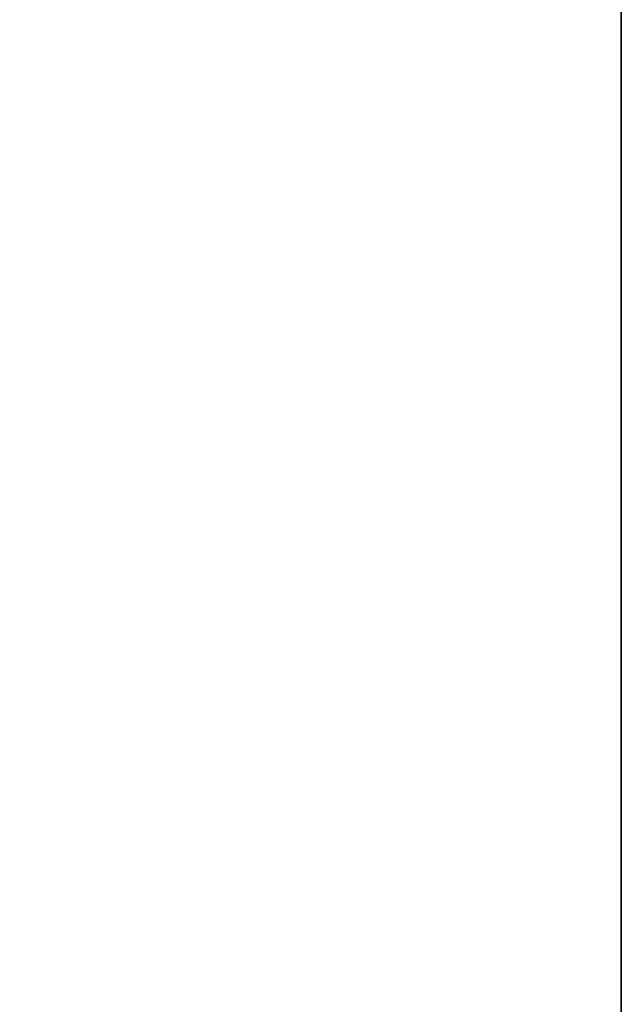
# Model space of a CAD drawing. Header units: metres. Extents: x 209848 to 209928, y 1182430 to 1182563.
# Tile 153 of 256: x 209852.5869 to 209852.6197, y 1182476.8268 to 1182476.8805. Entities that reach past the tile are written whole.
import ezdxf

# ---------------------------------------------------------------- set-up
doc = ezdxf.new("R2010")
doc.units = ezdxf.units.M
doc.header["$MEASUREMENT"] = 0
doc.linetypes.add('DGN Style 2', pattern=[15.036391, 9.021834, -6.014556])
doc.layers.get('0').update_dxf_attribs({"color": 254})

# ---------------------------------------------------------------- blocks, each defined once
blk = doc.blocks.new('*U2')
at = {"color": 3, "linetype": 'Continuous'}
for p, q in [((1.275, -22.134783), (1.275, -22.233173)), ((1.275, -22.233173), (1.275, -22.331554))]:
    blk.add_line(p, q, dxfattribs=at)
blk = doc.blocks.new('*U3')
at = {"color": 3, "linetype": 'Continuous'}
blk.add_line((1.275, -22.150222), (1.275, -22.249142), dxfattribs=at)
blk = doc.blocks.new('*U4')
at = {"color": 3, "linetype": 'Continuous'}
blk.add_line((1.275, -22.173235), (1.275, -22.271811), dxfattribs=at)
blk = doc.blocks.new('*U5')
at = {"color": 3, "linetype": 'Continuous'}
blk.add_line((1.275, -22.167611), (1.275, -22.267107), dxfattribs=at)
blk = doc.blocks.new('*U6')
at = {"color": 3, "linetype": 'Continuous'}
for p, q in [((1.275, -22.115832), (1.275, -22.217707)), ((1.275, -22.217707), (1.275, -22.319585))]:
    blk.add_line(p, q, dxfattribs=at)
blk = doc.blocks.new('*U7')
at = {"color": 3, "linetype": 'Continuous'}
blk.add_line((1.275, -22.13841), (1.275, -22.237567), dxfattribs=at)
blk = doc.blocks.new('*U8')
at = {"color": 3, "linetype": 'Continuous'}
for p, q in [((1.275, -22.119979), (1.275, -22.225115)), ((1.275, -22.225115), (1.275, -22.330242))]:
    blk.add_line(p, q, dxfattribs=at)
blk = doc.blocks.new('*U9')
at = {"color": 3, "linetype": 'Continuous'}
for p, q in [((1.275, -22.086015), (1.275, -22.187859)), ((1.275, -22.187859), (1.275, -22.289699))]:
    blk.add_line(p, q, dxfattribs=at)
blk = doc.blocks.new('ATTEMP_2')
at = {"color": 254, "flags": 128}
blk.add_lwpolyline([(0, 1.275), (-13.6, 1.275), (-13.6, -1.275), (0, -1.275), (0, 1.275), (0, 1.275)], dxfattribs=at)
blk = doc.blocks.new('ATTEMP_1')
at = {"color": 254, "rotation": 90}
blk.add_blockref('ATTEMP_2', (0, -18.11), dxfattribs=at)
blk = doc.blocks.new('ATTEMP')
at = {"color": 3, "linetype": 'Continuous'}
for name in ['*U9', '*U8', '*U7', '*U6', '*U4', '*U5', '*U3', '*U2']:
    blk.add_blockref(name, (-8.511171, 0), dxfattribs=at)
at = {"color": 254}
blk.add_blockref('ATTEMP_1', (-8.511171, 0), dxfattribs=at)

msp = doc.modelspace()

# ---------------------------------------------------------------- block references
at = {"color": 1, "linetype": 'DGN Style 2'}
msp.add_blockref('ATTEMP', (209859.855907, 1182499.061067), dxfattribs=at)

doc.saveas('drawing.dxf')
